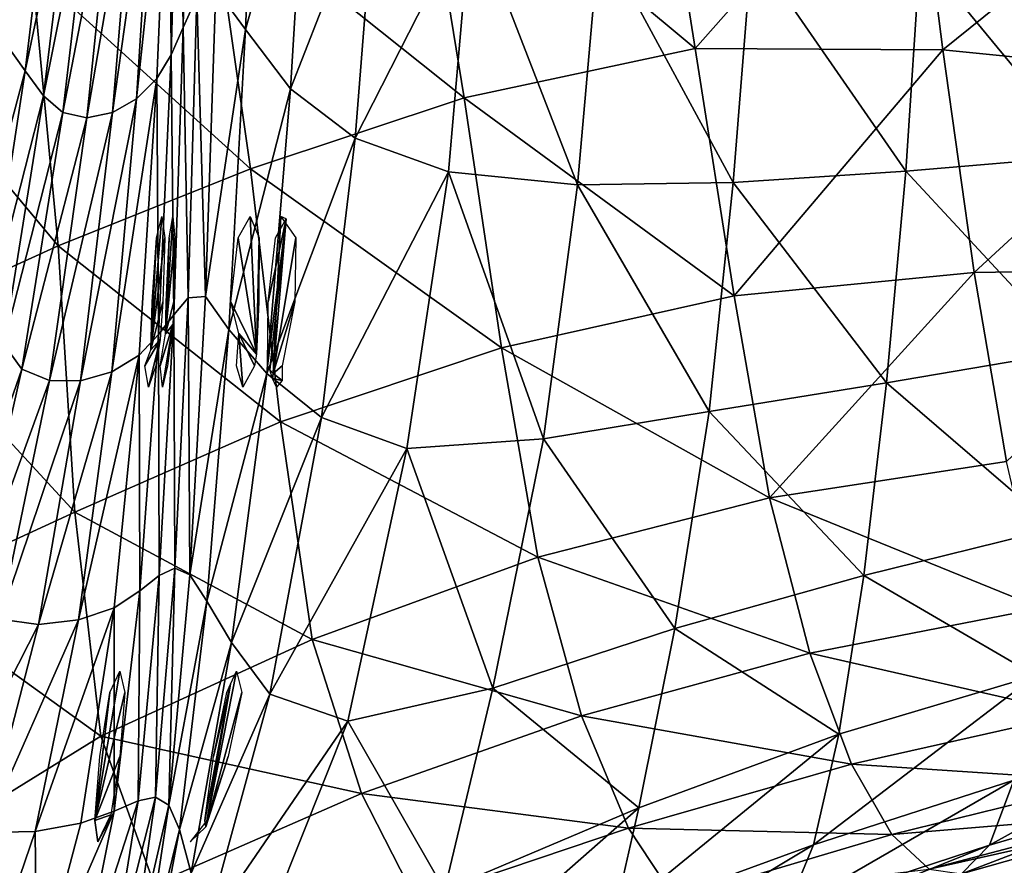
# Model space of a CAD drawing. Extents: x -0.96 to 0.96, y -0.57 to 2.63.
# Tile 57 of 148: x 0.19 to 0.5, y -0.19 to 0.07. Entities that reach past the tile are written whole.
import ezdxf

# ---------------------------------------------------------------- set-up
doc = ezdxf.new("R2010")
doc.units = 0
doc.layers.add('Brakiri_Cruiser_Lights', color=7, linetype='CONTINUOUS')
doc.layers.add('Brakiri_Cruiser_Main_Texture', color=7, linetype='CONTINUOUS')

msp = doc.modelspace()

# ---------------------------------------------------------------- linework, layer by layer
at = {"layer": 'Brakiri_Cruiser_Lights'}
for points in [[(0.233257, -0.029768, 0.240234), (0.235064, 0.004687, 0.239063), (0.236635, 0.01125, 0.225)], [(0.233257, -0.029768, 0.240234), (0.236635, 0.01125, 0.225), (0.237558, 0.004687, 0.210938)], [(0.237777, -0.024869, 0.1914), (0.238905, 0.004687, 0.189063), (0.24002, 0.01125, 0.175)], [(0.237777, -0.024869, 0.1914), (0.24002, 0.01125, 0.175), (0.2407, 0.004687, 0.160938)], [(0.265822, -0.031124, -0.139911), (0.260208, 0.004687, -0.110937), (0.263841, 0.01125, -0.125)], [(0.265822, -0.031124, -0.139911), (0.263841, 0.01125, -0.125), (0.266647, 0.004687, -0.139062)], [(0.274913, 0.010573, -0.173549), (0.269944, -0.035915, -0.163567), (0.269175, -0.034688, -0.160938)], [(0.274913, 0.010573, -0.173549), (0.269175, -0.034688, -0.160938), (0.269342, -0.015, -0.15625)], [(0.274913, 0.010573, -0.173549), (0.269342, -0.015, -0.15625), (0.271655, 0.004687, -0.160938)], [(0.274913, 0.010573, -0.173549), (0.270957, -0.037092, -0.16938), (0.269944, -0.035915, -0.163567)], [(0.270957, -0.037092, -0.16938), (0.274913, 0.010573, -0.173549), (0.273266, 0.01125, -0.175)], [(0.270957, -0.037092, -0.16938), (0.273266, 0.01125, -0.175), (0.277888, 0.004687, -0.189062)], [(0.233257, -0.029768, 0.240234), (0.233675, -0.015, 0.24375), (0.235064, 0.004687, 0.239063)], [(0.233257, -0.029768, 0.240234), (0.237558, 0.004687, 0.210938), (0.237001, -0.015, 0.20625)], [(0.237777, -0.024869, 0.1914), (0.237954, -0.015, 0.19375), (0.238905, 0.004687, 0.189063)], [(0.237777, -0.024869, 0.1914), (0.2407, 0.004687, 0.160938), (0.240348, -0.015, 0.15625)], [(0.265822, -0.031124, -0.139911), (0.257895, -0.015, -0.10625), (0.260208, 0.004687, -0.110937)], [(0.265822, -0.031124, -0.139911), (0.266647, 0.004687, -0.139062), (0.26648, -0.015, -0.14375)], [(0.270957, -0.037092, -0.16938), (0.277888, 0.004687, -0.189062), (0.277561, -0.015, -0.19375)], [(0.233257, -0.029768, 0.240234), (0.237001, -0.015, 0.20625), (0.236182, -0.026615, 0.209015)], [(0.237777, -0.024869, 0.1914), (0.240348, -0.015, 0.15625), (0.240008, -0.022044, 0.157927)], [(0.265822, -0.031124, -0.139911), (0.260363, -0.024779, -0.108578), (0.257895, -0.015, -0.10625)], [(0.270957, -0.037092, -0.16938), (0.277561, -0.015, -0.19375), (0.273685, -0.034688, -0.189062)], [(0.240008, -0.022044, 0.157927), (0.236872, -0.04125, 0.175), (0.236104, -0.034688, 0.189063)], [(0.240008, -0.022044, 0.157927), (0.236104, -0.034688, 0.189063), (0.237777, -0.024869, 0.1914)], [(0.240008, -0.022044, 0.157927), (0.238379, -0.034688, 0.160938), (0.236872, -0.04125, 0.175)], [(0.236182, -0.026615, 0.209015), (0.232609, -0.04125, 0.225), (0.231386, -0.034688, 0.239063)], [(0.236182, -0.026615, 0.209015), (0.231386, -0.034688, 0.239063), (0.233257, -0.029768, 0.240234)], [(0.236182, -0.026615, 0.209015), (0.234803, -0.034688, 0.210938), (0.232609, -0.04125, 0.225)], [(0.260363, -0.024779, -0.108578), (0.261584, -0.04125, -0.125), (0.259597, -0.034688, -0.110937)], [(0.260363, -0.024779, -0.108578), (0.265822, -0.031124, -0.139911), (0.265208, -0.034688, -0.139062)], [(0.260363, -0.024779, -0.108578), (0.265208, -0.034688, -0.139062), (0.261584, -0.04125, -0.125)], [(0.270957, -0.037092, -0.16938), (0.270758, -0.038605, -0.169332), (0.269944, -0.035915, -0.163567)], [(0.270957, -0.037092, -0.16938), (0.273685, -0.034688, -0.189062), (0.273658, -0.03927, -0.179243)], [(0.273658, -0.03927, -0.179243), (0.270758, -0.038605, -0.169332), (0.270957, -0.037092, -0.16938)], [(0.273658, -0.03927, -0.179243), (0.271921, -0.04125, -0.175), (0.270758, -0.038605, -0.169332)], [(0.216069, -0.174685, 0.239063), (0.220674, -0.135312, 0.239063), (0.223732, -0.12875, 0.225)], [(0.216069, -0.174685, 0.239063), (0.223732, -0.12875, 0.225), (0.225255, -0.135312, 0.210938)], [(0.250165, -0.176665, -0.165175), (0.257845, -0.132768, -0.16639), (0.259669, -0.12875, -0.175)], [(0.250165, -0.176665, -0.165175), (0.259669, -0.12875, -0.175), (0.261273, -0.135312, -0.189062)], [(0.257845, -0.132768, -0.16639), (0.250165, -0.176665, -0.165175), (0.249906, -0.174688, -0.160938)], [(0.257845, -0.132768, -0.16639), (0.249906, -0.174688, -0.160938), (0.252613, -0.155, -0.15625)], [(0.257845, -0.132768, -0.16639), (0.252613, -0.155, -0.15625), (0.256641, -0.135312, -0.160938)], [(0.216069, -0.174685, 0.239063), (0.217608, -0.155, 0.24375), (0.220674, -0.135312, 0.239063)], [(0.216069, -0.174685, 0.239063), (0.225255, -0.135312, 0.210938), (0.223716, -0.155, 0.20625)], [(0.250165, -0.176665, -0.165175), (0.261273, -0.135312, -0.189062), (0.257031, -0.155, -0.19375)], [(0.216069, -0.174685, 0.239063), (0.223716, -0.155, 0.20625), (0.220924, -0.172929, 0.210519)], [(0.250165, -0.176665, -0.165175), (0.257031, -0.155, -0.19375), (0.250526, -0.174688, -0.189062)], [(0.21695, -0.18125, 0.225), (0.216069, -0.174685, 0.239063), (0.220924, -0.172929, 0.210519)], [(0.21695, -0.18125, 0.225), (0.216069, -0.174687, 0.239063), (0.216069, -0.174685, 0.239063)], [(0.21695, -0.18125, 0.225), (0.220924, -0.172929, 0.210519), (0.2205, -0.174687, 0.210938)], [(0.250165, -0.176665, -0.165175), (0.250526, -0.174688, -0.189062), (0.24534, -0.18125, -0.175)]]:
    msp.add_3dface(points, dxfattribs=at)
at = {"layer": 'Brakiri_Cruiser_Main_Texture'}
for points in [[(0.243271, 0.069392, 0.122894), (0.242027, 0.149417, 0.204311), (0.244927, 0.159323, 0.127732)], [(0.247396, 0.07884, 0.041992), (0.243271, 0.069392, 0.122894), (0.244927, 0.159323, 0.127732)], [(0.26618, 0.159396, -0.132418), (0.262434, 0.068854, -0.111743), (0.253327, 0.08133, -0.038607)], [(0.281473, 0.136721, -0.191935), (0.262434, 0.068854, -0.111743), (0.26618, 0.159396, -0.132418)], [(0.142578, 0.151428, -0.536716), (0.150976, 0.066666, -0.535727), (0.196717, 0.086947, -0.531039)], [(0.239582, 0.060995, 0.196938), (0.238932, 0.142137, 0.269831), (0.242027, 0.149417, 0.204311)], [(0.243271, 0.069392, 0.122894), (0.239582, 0.060995, 0.196938), (0.242027, 0.149417, 0.204311)], [(0.315642, 0.133964, -0.533458), (0.40079, 0.06293, -0.537519), (0.387504, 0.147345, -0.539418)], [(0.40079, 0.06293, -0.537519), (0.467448, 0.138266, -0.548141), (0.387504, 0.147345, -0.539418)], [(0.179373, 0.074264, 0.47385), (0.19714, 0.142997, 0.470515), (0.188024, 0.065283, 0.465856)], [(0.188024, 0.065283, 0.465856), (0.19714, 0.142997, 0.470515), (0.204138, 0.135202, 0.459789)], [(0.228902, 0.047512, 0.315266), (0.234399, 0.135335, 0.323191), (0.238932, 0.142137, 0.269831)], [(0.228902, 0.047512, 0.315266), (0.238932, 0.142137, 0.269831), (0.235176, 0.053688, 0.261828)], [(0.239582, 0.060995, 0.196938), (0.235176, 0.053688, 0.261828), (0.238932, 0.142137, 0.269831)], [(0.281473, 0.136721, -0.191935), (0.276227, 0.050498, -0.177041), (0.262434, 0.068854, -0.111743)], [(0.302767, 0.118379, -0.245039), (0.276227, 0.050498, -0.177041), (0.281473, 0.136721, -0.191935)], [(0.40079, 0.06293, -0.537519), (0.477057, 0.062514, -0.54601), (0.467448, 0.138266, -0.548141)], [(0.477057, 0.062514, -0.54601), (0.547518, 0.119392, -0.557996), (0.467448, 0.138266, -0.548141)], [(0.188024, 0.065283, 0.465856), (0.204138, 0.135202, 0.459789), (0.194619, 0.056071, 0.454918)], [(0.194619, 0.056071, 0.454918), (0.204138, 0.135202, 0.459789), (0.210129, 0.129392, 0.445007)], [(0.221465, 0.043244, 0.358489), (0.228698, 0.130012, 0.365816), (0.234399, 0.135335, 0.323191)], [(0.221465, 0.043244, 0.358489), (0.234399, 0.135335, 0.323191), (0.228902, 0.047512, 0.315266)], [(0.252001, 0.109904, -0.530564), (0.329732, 0.047726, -0.531083), (0.315642, 0.133964, -0.533458)], [(0.315642, 0.133964, -0.533458), (0.329732, 0.047726, -0.531083), (0.40079, 0.06293, -0.537519)], [(0.194619, 0.056071, 0.454918), (0.210129, 0.129392, 0.445007), (0.200269, 0.048367, 0.439757)], [(0.200269, 0.048367, 0.439757), (0.210129, 0.129392, 0.445007), (0.215905, 0.126521, 0.425099)], [(0.21357, 0.04166, 0.392732), (0.222358, 0.126847, 0.399266), (0.228698, 0.130012, 0.365816)], [(0.21357, 0.04166, 0.392732), (0.228698, 0.130012, 0.365816), (0.221465, 0.043244, 0.358489)], [(0.200269, 0.048367, 0.439757), (0.215905, 0.126521, 0.425099), (0.206183, 0.043216, 0.419365)], [(0.206183, 0.043216, 0.419365), (0.215905, 0.126521, 0.425099), (0.222358, 0.126847, 0.399266)], [(0.206183, 0.043216, 0.419365), (0.222358, 0.126847, 0.399266), (0.21357, 0.04166, 0.392732)], [(0.302767, 0.118379, -0.245039), (0.296217, 0.035348, -0.234125), (0.276227, 0.050498, -0.177041)], [(0.331918, 0.105573, -0.289486), (0.296217, 0.035348, -0.234125), (0.302767, 0.118379, -0.245039)], [(0.477057, 0.062514, -0.54601), (0.552855, 0.054988, -0.555369), (0.547518, 0.119392, -0.557996)], [(0.196717, 0.086947, -0.531039), (0.263947, 0.025931, -0.527337), (0.252001, 0.109904, -0.530564)], [(0.252001, 0.109904, -0.530564), (0.263947, 0.025931, -0.527337), (0.329732, 0.047726, -0.531083)], [(0.331918, 0.105573, -0.289486), (0.32486, 0.02499, -0.282788), (0.296217, 0.035348, -0.234125)], [(0.364615, 0.021011, -0.322822), (0.32486, 0.02499, -0.282788), (0.331918, 0.105573, -0.289486)], [(0.364615, 0.021011, -0.322822), (0.331918, 0.105573, -0.289486), (0.371341, 0.097746, -0.326515)], [(0.412537, 0.021675, -0.355383), (0.364615, 0.021011, -0.322822), (0.371341, 0.097746, -0.326515)], [(0.412537, 0.021675, -0.355383), (0.371341, 0.097746, -0.326515), (0.418244, 0.093707, -0.35695)], [(0.465682, 0.025246, -0.381624), (0.412537, 0.021675, -0.355383), (0.418244, 0.093707, -0.35695)], [(0.465682, 0.025246, -0.381624), (0.418244, 0.093707, -0.35695), (0.470103, 0.092169, -0.381896)], [(0.521372, 0.029895, -0.402981), (0.465682, 0.025246, -0.381624), (0.470103, 0.092169, -0.381896)], [(0.521372, 0.029895, -0.402981), (0.470103, 0.092169, -0.381896), (0.524391, 0.091842, -0.402458)], [(0.150976, 0.066666, -0.535727), (0.20472, 0.002233, -0.52675), (0.196717, 0.086947, -0.531039)], [(0.196717, 0.086947, -0.531039), (0.20472, 0.002233, -0.52675), (0.263947, 0.025931, -0.527337)], [(0.244788, -0.013781, 0.046047), (0.243271, 0.069392, 0.122894), (0.247396, 0.07884, 0.041992)], [(0.250098, -0.013407, -0.030725), (0.244788, -0.013781, 0.046047), (0.247396, 0.07884, 0.041992)], [(0.250098, -0.013407, -0.030725), (0.247396, 0.07884, 0.041992), (0.253327, 0.08133, -0.038607)], [(0.262434, 0.068854, -0.111743), (0.250098, -0.013407, -0.030725), (0.253327, 0.08133, -0.038607)], [(0.240365, -0.019059, 0.122554), (0.239582, 0.060995, 0.196938), (0.243271, 0.069392, 0.122894)], [(0.244788, -0.013781, 0.046047), (0.240365, -0.019059, 0.122554), (0.243271, 0.069392, 0.122894)], [(0.262434, 0.068854, -0.111743), (0.257302, -0.023546, -0.102493), (0.250098, -0.013407, -0.030725)], [(0.276227, 0.050498, -0.177041), (0.257302, -0.023546, -0.102493), (0.262434, 0.068854, -0.111743)], [(0.150976, 0.066666, -0.535727), (0.15514, -0.020318, -0.530905), (0.20472, 0.002233, -0.52675)], [(0.177764, -0.006721, 0.461051), (0.188024, 0.065283, 0.465856), (0.194619, 0.056071, 0.454918)], [(0.235641, -0.025042, 0.193442), (0.235176, 0.053688, 0.261828), (0.239582, 0.060995, 0.196938)], [(0.240365, -0.019059, 0.122554), (0.235641, -0.025042, 0.193442), (0.239582, 0.060995, 0.196938)], [(0.329732, 0.047726, -0.531083), (0.412774, -0.01318, -0.532857), (0.40079, 0.06293, -0.537519)], [(0.412774, -0.01318, -0.532857), (0.477057, 0.062514, -0.54601), (0.40079, 0.06293, -0.537519)], [(0.412774, -0.01318, -0.532857), (0.486695, -0.005962, -0.541395), (0.477057, 0.062514, -0.54601)], [(0.486695, -0.005962, -0.541395), (0.552855, 0.054988, -0.555369), (0.477057, 0.062514, -0.54601)], [(0.177764, -0.006721, 0.461051), (0.194619, 0.056071, 0.454918), (0.183205, -0.018148, 0.450082)], [(0.183205, -0.018148, 0.450082), (0.194619, 0.056071, 0.454918), (0.200269, 0.048367, 0.439757)], [(0.486695, -0.005962, -0.541395), (0.559483, -0.004879, -0.550572), (0.552855, 0.054988, -0.555369)], [(0.221257, -0.036589, 0.309884), (0.228902, 0.047512, 0.315266), (0.235176, 0.053688, 0.261828)], [(0.221257, -0.036589, 0.309884), (0.235176, 0.053688, 0.261828), (0.229679, -0.03147, 0.25708)], [(0.235641, -0.025042, 0.193442), (0.229679, -0.03147, 0.25708), (0.235176, 0.053688, 0.261828)], [(0.276227, 0.050498, -0.177041), (0.268957, -0.037092, -0.16938), (0.257302, -0.023546, -0.102493)], [(0.296217, 0.035348, -0.234125), (0.268957, -0.037092, -0.16938), (0.276227, 0.050498, -0.177041)], [(0.183205, -0.018148, 0.450082), (0.200269, 0.048367, 0.439757), (0.188037, -0.028015, 0.434861)], [(0.188037, -0.028015, 0.434861), (0.200269, 0.048367, 0.439757), (0.206183, 0.043216, 0.419365)], [(0.211676, -0.039372, 0.352991), (0.221465, 0.043244, 0.358489), (0.228902, 0.047512, 0.315266)], [(0.211676, -0.039372, 0.352991), (0.228902, 0.047512, 0.315266), (0.221257, -0.036589, 0.309884)], [(0.263947, 0.025931, -0.527337), (0.34119, -0.029177, -0.525667), (0.329732, 0.047726, -0.531083)], [(0.329732, 0.047726, -0.531083), (0.34119, -0.029177, -0.525667), (0.412774, -0.01318, -0.532857)], [(0.188037, -0.028015, 0.434861), (0.206183, 0.043216, 0.419365), (0.193611, -0.035718, 0.414302)], [(0.193611, -0.035718, 0.414302), (0.206183, 0.043216, 0.419365), (0.21357, 0.04166, 0.392732)], [(0.20208, -0.039266, 0.387448), (0.21357, 0.04166, 0.392732), (0.221465, 0.043244, 0.358489)], [(0.20208, -0.039266, 0.387448), (0.221465, 0.043244, 0.358489), (0.211676, -0.039372, 0.352991)], [(0.193611, -0.035718, 0.414302), (0.21357, 0.04166, 0.392732), (0.20208, -0.039266, 0.387448)], [(0.296217, 0.035348, -0.234125), (0.285783, -0.050659, -0.230812), (0.268957, -0.037092, -0.16938)], [(0.32486, 0.02499, -0.282788), (0.285783, -0.050659, -0.230812), (0.296217, 0.035348, -0.234125)], [(0.517072, -0.030198, -0.40649), (0.465682, 0.025246, -0.381624), (0.521372, 0.029895, -0.402981)], [(0.20472, 0.002233, -0.52675), (0.273156, -0.052018, -0.520625), (0.263947, 0.025931, -0.527337)], [(0.263947, 0.025931, -0.527337), (0.273156, -0.052018, -0.520625), (0.34119, -0.029177, -0.525667)], [(0.32486, 0.02499, -0.282788), (0.31206, -0.060177, -0.284059), (0.285783, -0.050659, -0.230812)], [(0.35415, -0.057247, -0.325497), (0.31206, -0.060177, -0.284059), (0.32486, 0.02499, -0.282788)], [(0.35415, -0.057247, -0.325497), (0.32486, 0.02499, -0.282788), (0.364615, 0.021011, -0.322822)], [(0.459753, -0.039979, -0.385227), (0.412537, 0.021675, -0.355383), (0.465682, 0.025246, -0.381624)], [(0.517072, -0.030198, -0.40649), (0.459753, -0.039979, -0.385227), (0.465682, 0.025246, -0.381624)], [(0.405094, -0.048818, -0.358581), (0.364615, 0.021011, -0.322822), (0.412537, 0.021675, -0.355383)], [(0.459753, -0.039979, -0.385227), (0.405094, -0.048818, -0.358581), (0.412537, 0.021675, -0.355383)], [(0.405094, -0.048818, -0.358581), (0.35415, -0.057247, -0.325497), (0.364615, 0.021011, -0.322822)], [(0.15514, -0.020318, -0.530905), (0.209881, -0.079767, -0.51853), (0.20472, 0.002233, -0.52675)], [(0.20472, 0.002233, -0.52675), (0.209881, -0.079767, -0.51853), (0.273156, -0.052018, -0.520625)], [(0.423746, -0.075373, -0.525367), (0.486695, -0.005962, -0.541395), (0.412774, -0.01318, -0.532857)], [(0.423746, -0.075373, -0.525367), (0.496648, -0.064223, -0.534329), (0.486695, -0.005962, -0.541395)], [(0.496648, -0.064223, -0.534329), (0.559483, -0.004879, -0.550572), (0.486695, -0.005962, -0.541395)], [(0.240635, -0.097065, 0.049415), (0.240365, -0.019059, 0.122554), (0.244788, -0.013781, 0.046047)], [(0.245258, -0.099067, -0.025209), (0.240635, -0.097065, 0.049415), (0.244788, -0.013781, 0.046047)], [(0.245258, -0.099067, -0.025209), (0.244788, -0.013781, 0.046047), (0.250098, -0.013407, -0.030725)], [(0.257302, -0.023546, -0.102493), (0.245258, -0.099067, -0.025209), (0.250098, -0.013407, -0.030725)], [(0.34119, -0.029177, -0.525667), (0.423746, -0.075373, -0.525367), (0.412774, -0.01318, -0.532857)], [(0.15514, -0.020318, -0.530905), (0.156381, -0.104377, -0.522182), (0.209881, -0.079767, -0.51853)], [(0.235799, -0.099322, 0.123123), (0.235641, -0.025042, 0.193442), (0.240365, -0.019059, 0.122554)], [(0.240635, -0.097065, 0.049415), (0.235799, -0.099322, 0.123123), (0.240365, -0.019059, 0.122554)], [(0.257302, -0.023546, -0.102493), (0.250492, -0.107131, -0.097288), (0.245258, -0.099067, -0.025209)], [(0.268957, -0.037092, -0.16938), (0.250492, -0.107131, -0.097288), (0.257302, -0.023546, -0.102493)], [(0.229924, -0.104039, 0.192449), (0.229679, -0.03147, 0.25708), (0.235641, -0.025042, 0.193442)], [(0.235799, -0.099322, 0.123123), (0.229924, -0.104039, 0.192449), (0.235641, -0.025042, 0.193442)], [(0.172225, -0.096861, 0.430491), (0.188037, -0.028015, 0.434861), (0.193611, -0.035718, 0.414302)], [(0.273156, -0.052018, -0.520625), (0.352433, -0.093619, -0.517439), (0.34119, -0.029177, -0.525667)], [(0.34119, -0.029177, -0.525667), (0.352433, -0.093619, -0.517439), (0.423746, -0.075373, -0.525367)], [(0.51172, -0.08475, -0.412755), (0.459753, -0.039979, -0.385227), (0.517072, -0.030198, -0.40649)], [(0.211031, -0.112959, 0.306291), (0.221257, -0.036589, 0.309884), (0.229679, -0.03147, 0.25708)], [(0.211031, -0.112959, 0.306291), (0.229679, -0.03147, 0.25708), (0.222004, -0.109243, 0.254478)], [(0.229924, -0.104039, 0.192449), (0.222004, -0.109243, 0.254478), (0.229679, -0.03147, 0.25708)], [(0.172225, -0.096861, 0.430491), (0.193611, -0.035718, 0.414302), (0.177398, -0.107147, 0.40995)], [(0.177398, -0.107147, 0.40995), (0.193611, -0.035718, 0.414302), (0.20208, -0.039266, 0.387448)], [(0.177398, -0.107147, 0.40995), (0.20208, -0.039266, 0.387448), (0.186886, -0.112719, 0.383061)], [(0.186886, -0.112719, 0.383061), (0.20208, -0.039266, 0.387448), (0.211676, -0.039372, 0.352991)], [(0.186886, -0.112719, 0.383061), (0.211676, -0.039372, 0.352991), (0.198745, -0.114386, 0.348836)], [(0.198745, -0.114386, 0.348836), (0.211676, -0.039372, 0.352991), (0.221257, -0.036589, 0.309884)], [(0.198745, -0.114386, 0.348836), (0.221257, -0.036589, 0.309884), (0.211031, -0.112959, 0.306291)], [(0.268957, -0.037092, -0.16938), (0.258105, -0.119849, -0.166747), (0.250492, -0.107131, -0.097288)], [(0.285783, -0.050659, -0.230812), (0.258105, -0.119849, -0.166747), (0.268957, -0.037092, -0.16938)], [(0.452696, -0.099253, -0.392124), (0.405094, -0.048818, -0.358581), (0.459753, -0.039979, -0.385227)], [(0.51172, -0.08475, -0.412755), (0.452696, -0.099253, -0.392124), (0.459753, -0.039979, -0.385227)], [(0.285783, -0.050659, -0.230812), (0.269866, -0.135817, -0.23351), (0.258105, -0.119849, -0.166747)], [(0.31206, -0.060177, -0.284059), (0.269866, -0.135817, -0.23351), (0.285783, -0.050659, -0.230812)], [(0.394524, -0.115567, -0.366522), (0.35415, -0.057247, -0.325497), (0.405094, -0.048818, -0.358581)], [(0.452696, -0.099253, -0.392124), (0.394524, -0.115567, -0.366522), (0.405094, -0.048818, -0.358581)], [(0.209881, -0.079767, -0.51853), (0.282945, -0.118962, -0.511115), (0.273156, -0.052018, -0.520625)], [(0.273156, -0.052018, -0.520625), (0.282945, -0.118962, -0.511115), (0.352433, -0.093619, -0.517439)], [(0.33856, -0.133967, -0.334363), (0.31206, -0.060177, -0.284059), (0.35415, -0.057247, -0.325497)], [(0.394524, -0.115567, -0.366522), (0.33856, -0.133967, -0.334363), (0.35415, -0.057247, -0.325497)], [(0.31206, -0.060177, -0.284059), (0.293956, -0.144151, -0.291431), (0.269866, -0.135817, -0.23351)], [(0.33856, -0.133967, -0.334363), (0.293956, -0.144151, -0.291431), (0.31206, -0.060177, -0.284059)], [(0.423746, -0.075373, -0.525367), (0.507205, -0.109327, -0.524847), (0.496648, -0.064223, -0.534329)], [(0.352433, -0.093619, -0.517439), (0.436119, -0.123193, -0.515377), (0.423746, -0.075373, -0.525367)], [(0.423746, -0.075373, -0.525367), (0.436119, -0.123193, -0.515377), (0.507205, -0.109327, -0.524847)], [(0.156381, -0.104377, -0.522182), (0.217863, -0.148724, -0.50677), (0.209881, -0.079767, -0.51853)], [(0.209881, -0.079767, -0.51853), (0.217863, -0.148724, -0.50677), (0.282945, -0.118962, -0.511115)], [(0.505545, -0.130077, -0.421546), (0.452696, -0.099253, -0.392124), (0.51172, -0.08475, -0.412755)], [(0.282945, -0.118962, -0.511115), (0.365875, -0.142474, -0.506626), (0.352433, -0.093619, -0.517439)], [(0.352433, -0.093619, -0.517439), (0.365875, -0.142474, -0.506626), (0.436119, -0.123193, -0.515377)], [(0.234751, -0.167514, 0.052508), (0.229412, -0.168631, 0.124731), (0.235799, -0.099322, 0.123123)], [(0.229412, -0.168631, 0.124731), (0.229924, -0.104039, 0.192449), (0.235799, -0.099322, 0.123123)], [(0.238775, -0.170012, -0.021284), (0.234751, -0.167514, 0.052508), (0.240635, -0.097065, 0.049415)], [(0.234751, -0.167514, 0.052508), (0.235799, -0.099322, 0.123123), (0.240635, -0.097065, 0.049415)], [(0.238775, -0.170012, -0.021284), (0.240635, -0.097065, 0.049415), (0.245258, -0.099067, -0.025209)], [(0.250492, -0.107131, -0.097288), (0.238775, -0.170012, -0.021284), (0.245258, -0.099067, -0.025209)], [(0.445011, -0.148131, -0.402212), (0.394524, -0.115567, -0.366522), (0.452696, -0.099253, -0.392124)], [(0.505545, -0.130077, -0.421546), (0.445011, -0.148131, -0.402212), (0.452696, -0.099253, -0.392124)], [(0.156381, -0.104377, -0.522182), (0.153196, -0.188712, -0.505552), (0.217863, -0.148724, -0.50677)], [(0.229412, -0.168631, 0.124731), (0.221989, -0.171821, 0.192495), (0.229924, -0.104039, 0.192449)], [(0.221989, -0.171821, 0.192495), (0.222004, -0.109243, 0.254478), (0.229924, -0.104039, 0.192449)], [(0.250492, -0.107131, -0.097288), (0.242072, -0.177497, -0.093213), (0.238775, -0.170012, -0.021284)], [(0.258105, -0.119849, -0.166747), (0.242072, -0.177497, -0.093213), (0.250492, -0.107131, -0.097288)], [(0.197633, -0.178065, 0.303646), (0.211031, -0.112959, 0.306291), (0.222004, -0.109243, 0.254478)], [(0.197633, -0.178065, 0.303646), (0.222004, -0.109243, 0.254478), (0.211714, -0.175537, 0.252914)], [(0.221989, -0.171821, 0.192495), (0.211714, -0.175537, 0.252914), (0.222004, -0.109243, 0.254478)], [(0.436119, -0.123193, -0.515377), (0.517835, -0.141903, -0.513535), (0.507205, -0.109327, -0.524847)], [(0.16761, -0.175326, 0.379477), (0.186886, -0.112719, 0.383061), (0.198745, -0.114386, 0.348836)], [(0.16761, -0.175326, 0.379477), (0.198745, -0.114386, 0.348836), (0.182085, -0.178348, 0.345538)], [(0.182085, -0.178348, 0.345538), (0.198745, -0.114386, 0.348836), (0.211031, -0.112959, 0.306291)], [(0.182085, -0.178348, 0.345538), (0.211031, -0.112959, 0.306291), (0.197633, -0.178065, 0.303646)], [(0.383523, -0.170748, -0.378319), (0.33856, -0.133967, -0.334363), (0.394524, -0.115567, -0.366522)], [(0.445011, -0.148131, -0.402212), (0.383523, -0.170748, -0.378319), (0.394524, -0.115567, -0.366522)], [(0.217863, -0.148724, -0.50677), (0.298077, -0.166428, -0.498739), (0.282945, -0.118962, -0.511115)], [(0.258105, -0.119849, -0.166747), (0.245677, -0.190885, -0.164782), (0.242072, -0.177497, -0.093213)], [(0.269866, -0.135817, -0.23351), (0.245677, -0.190885, -0.164782), (0.258105, -0.119849, -0.166747)], [(0.282945, -0.118962, -0.511115), (0.298077, -0.166428, -0.498739), (0.365875, -0.142474, -0.506626)], [(0.365875, -0.142474, -0.506626), (0.4489, -0.157306, -0.503492), (0.436119, -0.123193, -0.515377)], [(0.436119, -0.123193, -0.515377), (0.4489, -0.157306, -0.503492), (0.517835, -0.141903, -0.513535)], [(0.437201, -0.182166, -0.41539), (0.445011, -0.148131, -0.402212), (0.505545, -0.130077, -0.421546)], [(0.437201, -0.182166, -0.41539), (0.505545, -0.130077, -0.421546), (0.498895, -0.1623, -0.433116)], [(0.269866, -0.135817, -0.23351), (0.250201, -0.207896, -0.23354), (0.245677, -0.190885, -0.164782)], [(0.293956, -0.144151, -0.291431), (0.250201, -0.207896, -0.23354), (0.269866, -0.135817, -0.23351)], [(0.323704, -0.196097, -0.349944), (0.293956, -0.144151, -0.291431), (0.33856, -0.133967, -0.334363)], [(0.383523, -0.170748, -0.378319), (0.323704, -0.196097, -0.349944), (0.33856, -0.133967, -0.334363)], [(0.4489, -0.157306, -0.503492), (0.528009, -0.162578, -0.500981), (0.517835, -0.141903, -0.513535)], [(0.293956, -0.144151, -0.291431), (0.257446, -0.235478, -0.309648), (0.250201, -0.207896, -0.23354)], [(0.323704, -0.196097, -0.349944), (0.257446, -0.235478, -0.309648), (0.293956, -0.144151, -0.291431)], [(0.298077, -0.166428, -0.498739), (0.380334, -0.177083, -0.493729), (0.365875, -0.142474, -0.506626)], [(0.365875, -0.142474, -0.506626), (0.380334, -0.177083, -0.493729), (0.4489, -0.157306, -0.503492)], [(0.491389, -0.182308, -0.446601), (0.498895, -0.1623, -0.433116), (0.559957, -0.144369, -0.448482)], [(0.491389, -0.182308, -0.446601), (0.559957, -0.144369, -0.448482), (0.553478, -0.164067, -0.460714)], [(0.375756, -0.204687, -0.39528), (0.383523, -0.170748, -0.378319), (0.445011, -0.148131, -0.402212)], [(0.375756, -0.204687, -0.39528), (0.445011, -0.148131, -0.402212), (0.437201, -0.182166, -0.41539)], [(0.153196, -0.188712, -0.505552), (0.234329, -0.194311, -0.491862), (0.217863, -0.148724, -0.50677)], [(0.217863, -0.148724, -0.50677), (0.234329, -0.194311, -0.491862), (0.298077, -0.166428, -0.498739)], [(0.380334, -0.177083, -0.493729), (0.46137, -0.179016, -0.490195), (0.4489, -0.157306, -0.503492)], [(0.4489, -0.157306, -0.503492), (0.46137, -0.179016, -0.490195), (0.528009, -0.162578, -0.500981)], [(0.428734, -0.202784, -0.430664), (0.437201, -0.182166, -0.41539), (0.498895, -0.1623, -0.433116)], [(0.428734, -0.202784, -0.430664), (0.498895, -0.1623, -0.433116), (0.491389, -0.182308, -0.446601)], [(0.46137, -0.179016, -0.490195), (0.537473, -0.172621, -0.487647), (0.528009, -0.162578, -0.500981)], [(0.234329, -0.194311, -0.491862), (0.314834, -0.199109, -0.48409), (0.298077, -0.166428, -0.498739)], [(0.298077, -0.166428, -0.498739), (0.314834, -0.199109, -0.48409), (0.380334, -0.177083, -0.493729)], [(0.482777, -0.191088, -0.461163), (0.491389, -0.182308, -0.446601), (0.553478, -0.164067, -0.460714)], [(0.482777, -0.191088, -0.461163), (0.553478, -0.164067, -0.460714), (0.545973, -0.1733, -0.473997)], [(0.229412, -0.168631, 0.124731), (0.220737, -0.222078, 0.126194), (0.211396, -0.224209, 0.192115)], [(0.229412, -0.168631, 0.124731), (0.211396, -0.224209, 0.192115), (0.221989, -0.171821, 0.192495)], [(0.234751, -0.167514, 0.052508), (0.226949, -0.221629, 0.055737), (0.220737, -0.222078, 0.126194)], [(0.234751, -0.167514, 0.052508), (0.220737, -0.222078, 0.126194), (0.229412, -0.168631, 0.124731)], [(0.238775, -0.170012, -0.021284), (0.226949, -0.221629, 0.055737), (0.234751, -0.167514, 0.052508)], [(0.221989, -0.171821, 0.192495), (0.211396, -0.224209, 0.192115), (0.198212, -0.226737, 0.25119)], [(0.221989, -0.171821, 0.192495), (0.198212, -0.226737, 0.25119), (0.211714, -0.175537, 0.252914)], [(0.238775, -0.170012, -0.021284), (0.230563, -0.223979, -0.016397), (0.226949, -0.221629, 0.055737)], [(0.242072, -0.177497, -0.093213), (0.230563, -0.223979, -0.016397), (0.238775, -0.170012, -0.021284)], [(0.315442, -0.230586, -0.372766), (0.323704, -0.196097, -0.349944), (0.383523, -0.170748, -0.378319)], [(0.315442, -0.230586, -0.372766), (0.383523, -0.170748, -0.378319), (0.375756, -0.204687, -0.39528)], [(0.46137, -0.179016, -0.490195), (0.47281, -0.189628, -0.475965), (0.537473, -0.172621, -0.487647)], [(0.47281, -0.189628, -0.475965), (0.545973, -0.1733, -0.473997), (0.537473, -0.172621, -0.487647)], [(0.197633, -0.178065, 0.303646), (0.211714, -0.175537, 0.252914), (0.198212, -0.226737, 0.25119)], [(0.47281, -0.189628, -0.475965), (0.482777, -0.191088, -0.461163), (0.545973, -0.1733, -0.473997)], [(0.182085, -0.178348, 0.345538), (0.197633, -0.178065, 0.303646), (0.180472, -0.228372, 0.301104)], [(0.197633, -0.178065, 0.303646), (0.198212, -0.226737, 0.25119), (0.180472, -0.228372, 0.301104)], [(0.242072, -0.177497, -0.093213), (0.232111, -0.230242, -0.087349), (0.230563, -0.223979, -0.016397)], [(0.245677, -0.190885, -0.164782), (0.232111, -0.230242, -0.087349), (0.242072, -0.177497, -0.093213)], [(0.314834, -0.199109, -0.48409), (0.394627, -0.198788, -0.479249), (0.380334, -0.177083, -0.493729)], [(0.380334, -0.177083, -0.493729), (0.394627, -0.198788, -0.479249), (0.46137, -0.179016, -0.490195)], [(0.394627, -0.198788, -0.479249), (0.47281, -0.189628, -0.475965), (0.46137, -0.179016, -0.490195)], [(0.367533, -0.224007, -0.414521), (0.375756, -0.204687, -0.39528), (0.437201, -0.182166, -0.41539)], [(0.367533, -0.224007, -0.414521), (0.437201, -0.182166, -0.41539), (0.428734, -0.202784, -0.430664)], [(0.419082, -0.211409, -0.447044), (0.428734, -0.202784, -0.430664), (0.491389, -0.182308, -0.446601)], [(0.419082, -0.211409, -0.447044), (0.491389, -0.182308, -0.446601), (0.482777, -0.191088, -0.461163)]]:
    msp.add_3dface(points, dxfattribs=at)

doc.saveas('drawing.dxf')
